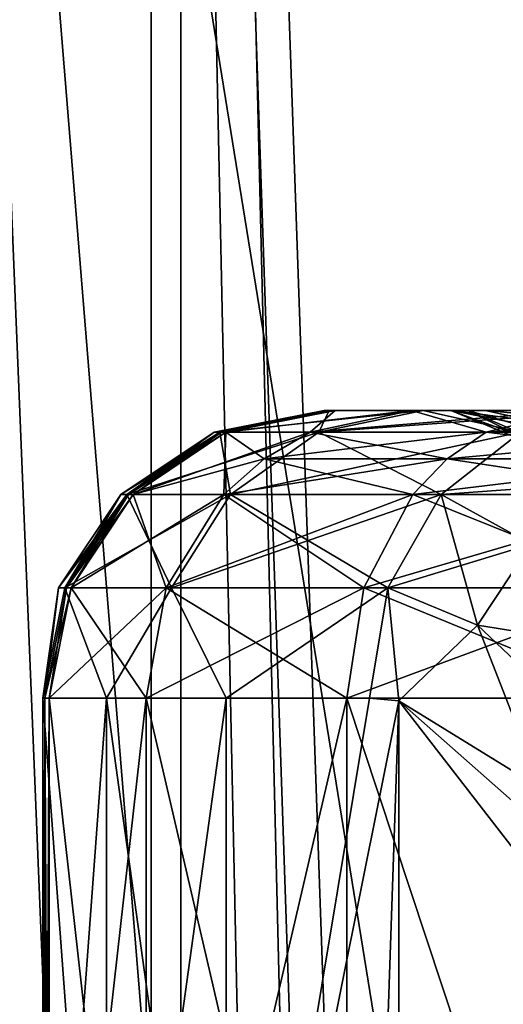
# Model space of a CAD drawing. Header units: metres. Extents: x 0 to 808, y -804 to 0.
# Tile 99 of 109: x 722 to 739, y -205 to -170. Entities that reach past the tile are written whole.
import ezdxf

# ---------------------------------------------------------------- set-up
doc = ezdxf.new("R2010")
doc.units = ezdxf.units.M

msp = doc.modelspace()

# ---------------------------------------------------------------- linework, layer by layer
at = {"layer": 'top0123422'}
for points in [[(728.968445, -184.758621, 2018.419067), (732.772949, -183.997421, 2018.005981), (728.714478, -184.758652, 2013.983398)], [(732.772949, -183.997421, 2018.005981), (732.541138, -183.997421, 2013.95874), (728.714478, -184.758652, 2013.983398)], [(728.714478, -184.758652, 2013.983398), (732.541138, -183.997421, 2013.95874), (728.910645, -184.758621, 2009.545044)], [(732.360046, -184.758621, 1993.488281), (728.910645, -184.758621, 2009.545044), (732.720276, -183.997421, 2009.907471)], [(732.541138, -183.997421, 2013.95874), (732.720276, -183.997421, 2009.907471), (728.910645, -184.758621, 2009.545044)], [(729.123108, -184.758743, 2019.848145), (732.929626, -183.997421, 2019.452271), (728.968445, -184.758621, 2018.419067)], [(728.968445, -184.758621, 2018.419067), (732.929626, -183.997421, 2019.452271), (732.772949, -183.997421, 2018.005981)], [(732.053833, -184.758438, 2031.510864), (735.576172, -183.997421, 2030.015137), (729.123108, -184.758743, 2019.848145)], [(729.123108, -184.758743, 2019.848145), (735.576172, -183.997421, 2030.015137), (732.929626, -183.997421, 2019.452271)], [(738.181091, -184.758621, 2041.966919), (741.183716, -183.997421, 2039.594238), (732.053833, -184.758438, 2031.510864)], [(741.183716, -183.997421, 2039.594238), (735.576172, -183.997421, 2030.015137), (732.053833, -184.758438, 2031.510864)], [(739.365356, -184.758621, 1978.613525), (732.360046, -184.758621, 1993.488281), (735.982971, -183.997421, 1994.720825)], [(735.982971, -183.997421, 1994.720825), (732.360046, -184.758621, 1993.488281), (732.720276, -183.997421, 2009.907471)], [(732.720276, -183.997421, 2009.907471), (732.541138, -183.997421, 2013.95874), (736.946106, -183.997421, 2011.807983)], [(736.946106, -183.997421, 2011.807983), (732.541138, -183.997421, 2013.95874), (737.024719, -183.997421, 2014.078613)], [(732.541138, -183.997421, 2013.95874), (732.772949, -183.997421, 2018.005981), (737.024719, -183.997421, 2014.078613)], [(735.982971, -183.997421, 1994.720825), (732.720276, -183.997421, 2009.907471), (737.535645, -183.997421, 2006.245728)], [(737.535645, -183.997421, 2006.245728), (732.720276, -183.997421, 2009.907471), (736.946106, -183.997421, 2011.807983)], [(737.024719, -183.997421, 2014.078613), (732.772949, -183.997421, 2018.005981), (737.026672, -183.997421, 2014.13562)], [(732.772949, -183.997421, 2018.005981), (732.929626, -183.997421, 2019.452271), (737.026672, -183.997421, 2014.13562)], [(737.026672, -183.997421, 2014.13562), (732.929626, -183.997421, 2019.452271), (738.155823, -183.997421, 2019.025146)], [(732.929626, -183.997421, 2019.452271), (735.576172, -183.997421, 2030.015137), (738.155823, -183.997421, 2019.025146)], [(738.155823, -183.997421, 2019.025146), (735.576172, -183.997421, 2030.015137), (740.998352, -183.997421, 2023.023438)], [(735.576172, -183.997421, 2030.015137), (741.183716, -183.997421, 2039.594238), (740.998352, -183.997421, 2023.023438)], [(742.619812, -183.997421, 1980.626709), (739.365356, -184.758621, 1978.613525), (735.982971, -183.997421, 1994.720825)], [(742.619812, -183.997421, 1980.626709), (735.982971, -183.997421, 1994.720825), (739.62561, -183.997421, 2001.088501)], [(739.62561, -183.997421, 2001.088501), (735.982971, -183.997421, 1994.720825), (737.535645, -183.997421, 2006.245728)], [(737.535645, -183.997421, 2006.245728), (736.946106, -183.997421, 2011.807983), (740.47937, -185.461929, 2011.681396)], [(740.47937, -185.461929, 2011.681396), (736.946106, -183.997421, 2011.807983), (738.987366, -184.399338, 2014.03125)], [(736.946106, -183.997421, 2011.807983), (737.024719, -183.997421, 2014.078613), (738.987366, -184.399338, 2014.03125)], [(737.024719, -183.997421, 2014.078613), (737.026672, -183.997421, 2014.13562), (738.987366, -184.399338, 2014.03125)], [(737.026672, -183.997421, 2014.13562), (739.870911, -184.37796, 2018.174316), (738.987366, -184.399338, 2014.03125)], [(737.026672, -183.997421, 2014.13562), (738.155823, -183.997421, 2019.025146), (739.870911, -184.37796, 2018.174316)], [(739.62561, -183.997421, 2001.088501), (737.535645, -183.997421, 2006.245728), (740.96228, -185.461868, 2007.116455)], [(740.96228, -185.461868, 2007.116455), (737.535645, -183.997421, 2006.245728), (740.47937, -185.461929, 2011.681396)], [(738.155823, -183.997421, 2019.025146), (742.327881, -184.378021, 2021.647339), (739.870911, -184.37796, 2018.174316)], [(738.155823, -183.997421, 2019.025146), (740.998352, -183.997421, 2023.023438), (742.327881, -184.378021, 2021.647339)], [(746.896484, -184.758514, 2050.384521), (749.16449, -183.997421, 2047.302368), (738.181091, -184.758621, 2041.966919)], [(749.16449, -183.997421, 2047.302368), (741.183716, -183.997421, 2039.594238), (738.181091, -184.758621, 2041.966919)], [(725.743103, -186.926346, 2018.768433), (728.968445, -184.758621, 2018.419067), (725.470337, -186.926361, 2014.004517)], [(728.968445, -184.758621, 2018.419067), (728.714478, -184.758652, 2013.983398), (725.470337, -186.926361, 2014.004517)], [(725.470337, -186.926361, 2014.004517), (728.714478, -184.758652, 2013.983398), (725.68103, -186.926346, 2009.237793)], [(729.286621, -186.926376, 1992.449463), (725.68103, -186.926346, 2009.237793), (728.910645, -184.758621, 2009.545044)], [(728.714478, -184.758652, 2013.983398), (728.910645, -184.758621, 2009.545044), (725.68103, -186.926346, 2009.237793)], [(725.743103, -186.926346, 2018.768433), (729.123108, -184.758743, 2019.848145), (728.968445, -184.758621, 2018.419067)], [(725.897034, -186.926788, 2020.184204), (729.123108, -184.758743, 2019.848145), (725.743103, -186.926346, 2018.768433)], [(730.456055, -185.682495, 2032.171387), (732.053833, -184.758438, 2031.510864), (725.897034, -186.926788, 2020.184204)], [(725.897034, -186.926788, 2020.184204), (732.053833, -184.758438, 2031.510864), (729.123108, -184.758743, 2019.848145)], [(732.360046, -184.758621, 1993.488281), (729.286621, -186.926376, 1992.449463), (728.910645, -184.758621, 2009.545044)], [(736.606323, -186.926346, 1976.906738), (729.286621, -186.926376, 1992.449463), (732.360046, -184.758621, 1993.488281)], [(738.181091, -184.758621, 2041.966919), (732.053833, -184.758438, 2031.510864), (730.456055, -185.682495, 2032.171387)], [(736.822083, -185.682724, 2043.035522), (738.181091, -184.758621, 2041.966919), (730.456055, -185.682495, 2032.171387)], [(739.365356, -184.758621, 1978.613525), (736.606323, -186.926346, 1976.906738), (732.360046, -184.758621, 1993.488281)], [(736.606323, -186.926346, 1976.906738), (739.365356, -184.758621, 1978.613525), (739.737793, -188.642197, 1971.03418)], [(745.878662, -185.682602, 2051.782227), (746.896484, -184.758514, 2050.384521), (736.822083, -185.682724, 2043.035522)], [(746.896484, -184.758514, 2050.384521), (738.181091, -184.758621, 2041.966919), (736.822083, -185.682724, 2043.035522)], [(729.055664, -186.926132, 2032.75061), (730.456055, -185.682495, 2032.171387), (725.897034, -186.926788, 2020.184204)], [(736.822083, -185.682724, 2043.035522), (730.456055, -185.682495, 2032.171387), (729.055664, -186.926132, 2032.75061)], [(735.63092, -186.926346, 2043.97229), (736.822083, -185.682724, 2043.035522), (729.055664, -186.926132, 2032.75061)], [(744.986511, -186.926224, 2053.00708), (745.878662, -185.682602, 2051.782227), (735.63092, -186.926346, 2043.97229)], [(745.878662, -185.682602, 2051.782227), (736.822083, -185.682724, 2043.035522), (735.63092, -186.926346, 2043.97229)], [(723.588013, -190.170578, 2019.001953), (725.743103, -186.926346, 2018.768433), (723.302612, -190.170578, 2014.018677)], [(725.743103, -186.926346, 2018.768433), (725.470337, -186.926361, 2014.004517), (723.302612, -190.170578, 2014.018677)], [(723.302612, -190.170578, 2014.018677), (725.470337, -186.926361, 2014.004517), (723.52301, -190.170578, 2009.032471)], [(727.234375, -190.170609, 1991.751343), (723.52301, -190.170578, 2009.032471), (725.68103, -186.926346, 2009.237793)], [(725.470337, -186.926361, 2014.004517), (725.68103, -186.926346, 2009.237793), (723.52301, -190.170578, 2009.032471)], [(723.588013, -190.170578, 2019.001953), (725.897034, -186.926788, 2020.184204), (725.743103, -186.926346, 2018.768433)], [(723.588013, -190.170578, 2019.001953), (723.741089, -190.170532, 2020.409424), (725.897034, -186.926788, 2020.184204)], [(727.052612, -190.170441, 2033.579956), (729.055664, -186.926132, 2032.75061), (723.741089, -190.170532, 2020.409424)], [(729.055664, -186.926132, 2032.75061), (725.897034, -186.926788, 2020.184204), (723.741089, -190.170532, 2020.409424)], [(729.286621, -186.926376, 1992.449463), (727.234375, -190.170609, 1991.751343), (725.68103, -186.926346, 2009.237793)], [(735.63092, -186.926346, 2043.97229), (729.055664, -186.926132, 2032.75061), (727.052612, -190.170441, 2033.579956)], [(733.926941, -190.170578, 2045.312134), (735.63092, -186.926346, 2043.97229), (727.052612, -190.170441, 2033.579956)], [(734.762817, -190.170578, 1975.766479), (727.234375, -190.170609, 1991.751343), (729.286621, -186.926376, 1992.449463)], [(736.606323, -186.926346, 1976.906738), (734.762817, -190.170578, 1975.766479), (729.286621, -186.926376, 1992.449463)], [(743.710205, -190.170502, 2054.759277), (744.986511, -186.926224, 2053.00708), (733.926941, -190.170578, 2045.312134)], [(744.986511, -186.926224, 2053.00708), (735.63092, -186.926346, 2043.97229), (733.926941, -190.170578, 2045.312134)], [(734.762817, -190.170578, 1975.766479), (736.606323, -186.926346, 1976.906738), (737.876587, -191.465698, 1970.791382)], [(736.606323, -186.926346, 1976.906738), (739.737793, -188.642197, 1971.03418), (737.876587, -191.465698, 1970.791382)], [(737.876587, -191.465698, 1970.791382), (739.737793, -188.642197, 1971.03418), (740.928833, -194.34314, 1966.592773)], [(724.974548, -193.997421, 1996.615601), (722.765259, -193.997421, 2008.960449), (723.52301, -190.170578, 2009.032471)], [(723.52301, -190.170578, 2009.032471), (722.765259, -193.997421, 2008.960449), (723.302612, -190.170578, 2014.018677)], [(722.765259, -193.997421, 2008.960449), (722.831238, -193.997421, 2019.083984), (723.302612, -190.170578, 2014.018677)], [(722.831238, -193.997421, 2019.083984), (722.983398, -193.997421, 2020.48877), (723.588013, -190.170578, 2019.001953)], [(723.302612, -190.170578, 2014.018677), (722.831238, -193.997421, 2019.083984), (723.588013, -190.170578, 2019.001953)], [(723.741089, -190.170532, 2020.409424), (722.983398, -193.997421, 2020.48877), (727.052612, -190.170441, 2033.579956)], [(722.983398, -193.997421, 2020.48877), (726.349976, -193.997421, 2033.872803), (727.052612, -190.170441, 2033.579956)], [(722.983398, -193.997421, 2020.48877), (723.741089, -190.170532, 2020.409424), (723.588013, -190.170578, 2019.001953)], [(724.974548, -193.997421, 1996.615601), (723.52301, -190.170578, 2009.032471), (727.234375, -190.170609, 1991.751343)], [(729.140137, -193.997421, 1984.784424), (724.974548, -193.997421, 1996.615601), (727.234375, -190.170609, 1991.751343)], [(727.052612, -190.170441, 2033.579956), (726.349976, -193.997421, 2033.872803), (733.926941, -190.170578, 2045.312134)], [(726.349976, -193.997421, 2033.872803), (733.328552, -193.997421, 2045.782715), (733.926941, -190.170578, 2045.312134)], [(729.140137, -193.997421, 1984.784424), (727.234375, -190.170609, 1991.751343), (734.762817, -190.170578, 1975.766479)], [(734.115417, -193.997421, 1975.365967), (729.140137, -193.997421, 1984.784424), (734.762817, -190.170578, 1975.766479)], [(733.926941, -190.170578, 2045.312134), (733.328552, -193.997421, 2045.782715), (743.710205, -190.170502, 2054.759277)], [(733.328552, -193.997421, 2045.782715), (743.262329, -193.997421, 2055.375), (743.710205, -190.170502, 2054.759277)], [(734.115417, -193.997421, 1975.365967), (734.762817, -190.170578, 1975.766479), (735.136414, -194.09584, 1973.759888)], [(734.762817, -190.170578, 1975.766479), (737.876587, -191.465698, 1970.791382), (735.136414, -194.09584, 1973.759888)], [(735.136414, -194.09584, 1973.759888), (737.876587, -191.465698, 1970.791382), (740.092773, -197.139832, 1967.001587)], [(737.876587, -191.465698, 1970.791382), (740.928833, -194.34314, 1966.592773), (740.092773, -197.139832, 1967.001587)], [(722.765259, -193.997421, 2008.960449), (724.974548, -193.997421, 1996.615601), (722.765259, -223.997421, 2008.960449)], [(724.974548, -193.997421, 1996.615601), (724.974548, -223.997421, 1996.615601), (722.765259, -223.997421, 2008.960449)], [(722.831238, -193.997421, 2019.083984), (722.765259, -193.997421, 2008.960449), (722.831238, -223.997421, 2019.083984)], [(722.765259, -193.997421, 2008.960449), (722.765259, -223.997421, 2008.960449), (722.831238, -223.997421, 2019.083984)], [(722.983398, -223.997421, 2020.48877), (722.983398, -193.997421, 2020.48877), (722.831238, -223.997421, 2019.083984)], [(722.983398, -193.997421, 2020.48877), (722.831238, -193.997421, 2019.083984), (722.831238, -223.997421, 2019.083984)], [(722.983398, -223.997421, 2020.48877), (726.349976, -223.997421, 2033.872803), (722.983398, -193.997421, 2020.48877)], [(726.349976, -223.997421, 2033.872803), (726.349976, -193.997421, 2033.872803), (722.983398, -193.997421, 2020.48877)], [(724.974548, -193.997421, 1996.615601), (729.140137, -193.997421, 1984.784424), (724.974548, -223.997421, 1996.615601)], [(729.140137, -193.997421, 1984.784424), (729.140137, -223.997421, 1984.784424), (724.974548, -223.997421, 1996.615601)], [(726.349976, -223.997421, 2033.872803), (733.328552, -223.997421, 2045.782715), (726.349976, -193.997421, 2033.872803)], [(733.328552, -223.997421, 2045.782715), (733.328552, -193.997421, 2045.782715), (726.349976, -193.997421, 2033.872803)], [(729.140137, -193.997421, 1984.784424), (734.115417, -193.997421, 1975.365967), (729.140137, -223.997421, 1984.784424)], [(734.115417, -193.997421, 1975.365967), (735.136414, -194.09584, 1973.759888), (729.140137, -223.997421, 1984.784424)], [(733.328552, -223.997421, 2045.782715), (743.262329, -223.997421, 2055.375), (733.328552, -193.997421, 2045.782715)], [(743.262329, -223.997421, 2055.375), (743.262329, -193.997421, 2055.375), (733.328552, -193.997421, 2045.782715)], [(729.140137, -223.997421, 1984.784424), (735.136414, -194.09584, 1973.759888), (734.115417, -223.997421, 1975.365967)], [(735.136414, -194.09584, 1973.759888), (735.135376, -223.899597, 1973.761353), (734.115417, -223.997421, 1975.365967)], [(735.136414, -194.09584, 1973.759888), (742.818298, -203.997421, 1963.863281), (735.135376, -223.899597, 1973.761353)], [(740.092773, -197.139832, 1967.001587), (742.024719, -200.171371, 1964.741333), (735.136414, -194.09584, 1973.759888)], [(742.024719, -200.171371, 1964.741333), (742.818298, -203.997421, 1963.863281), (735.136414, -194.09584, 1973.759888)], [(742.818298, -203.997421, 1963.863281), (742.818298, -213.997421, 1963.863281), (735.135376, -223.899597, 1973.761353)]]:
    msp.add_3dface(points, dxfattribs=at)
at = {"layer": 'top0123423'}
for points in [[(728.910645, -184.758621, 219.171005), (732.720276, -183.997421, 218.808594), (728.714478, -184.758652, 214.732635)], [(728.714478, -184.758652, 214.732635), (732.720276, -183.997421, 218.808594), (732.541138, -183.997421, 214.75737)], [(728.968445, -184.758621, 210.297058), (728.714478, -184.758652, 214.732635), (732.541138, -183.997421, 214.75737)], [(732.360046, -184.758621, 235.227783), (735.982971, -183.997421, 233.99527), (728.910645, -184.758621, 219.171005)], [(735.982971, -183.997421, 233.99527), (732.720276, -183.997421, 218.808594), (728.910645, -184.758621, 219.171005)], [(728.968445, -184.758621, 210.297058), (732.929626, -183.997421, 209.263824), (729.123108, -184.758743, 208.86795)], [(728.968445, -184.758621, 210.297058), (732.772949, -183.997421, 210.710052), (732.929626, -183.997421, 209.263824)], [(732.772949, -183.997421, 210.710052), (728.968445, -184.758621, 210.297058), (732.541138, -183.997421, 214.75737)], [(729.123108, -184.758743, 208.86795), (732.929626, -183.997421, 209.263824), (732.053833, -184.758438, 197.205261)], [(732.053833, -184.758438, 197.205261), (732.929626, -183.997421, 209.263824), (735.576172, -183.997421, 198.700897)], [(732.053833, -184.758438, 197.205261), (735.576172, -183.997421, 198.700897), (738.181091, -184.758621, 186.749191)], [(739.365356, -184.758621, 250.102585), (742.619812, -183.997421, 248.089371), (732.360046, -184.758621, 235.227783)], [(742.619812, -183.997421, 248.089371), (735.982971, -183.997421, 233.99527), (732.360046, -184.758621, 235.227783)], [(732.772949, -183.997421, 210.710052), (732.541138, -183.997421, 214.75737), (737.024719, -183.997421, 214.637482)], [(737.024719, -183.997421, 214.637482), (732.541138, -183.997421, 214.75737), (736.946106, -183.997421, 216.908081)], [(732.541138, -183.997421, 214.75737), (732.720276, -183.997421, 218.808594), (736.946106, -183.997421, 216.908081)], [(736.946106, -183.997421, 216.908081), (732.720276, -183.997421, 218.808594), (737.535645, -183.997421, 222.470276)], [(732.720276, -183.997421, 218.808594), (735.982971, -183.997421, 233.99527), (737.535645, -183.997421, 222.470276)], [(732.929626, -183.997421, 209.263824), (732.772949, -183.997421, 210.710052), (737.026672, -183.997421, 214.580414)], [(737.026672, -183.997421, 214.580414), (732.772949, -183.997421, 210.710052), (737.024719, -183.997421, 214.637482)], [(735.576172, -183.997421, 198.700897), (732.929626, -183.997421, 209.263824), (738.155823, -183.997421, 209.690964)], [(738.155823, -183.997421, 209.690964), (732.929626, -183.997421, 209.263824), (737.026672, -183.997421, 214.580414)], [(735.576172, -183.997421, 198.700897), (741.183716, -183.997421, 189.121796), (738.181091, -184.758621, 186.749191)], [(741.183716, -183.997421, 189.121796), (735.576172, -183.997421, 198.700897), (740.998352, -183.997421, 205.692657)], [(740.998352, -183.997421, 205.692657), (735.576172, -183.997421, 198.700897), (738.155823, -183.997421, 209.690964)], [(737.535645, -183.997421, 222.470276), (735.982971, -183.997421, 233.99527), (739.62561, -183.997421, 227.627518)], [(735.982971, -183.997421, 233.99527), (742.619812, -183.997421, 248.089371), (739.62561, -183.997421, 227.627518)], [(737.535645, -183.997421, 222.470276), (740.96228, -185.461868, 221.599625), (736.946106, -183.997421, 216.908081)], [(740.96228, -185.461868, 221.599625), (740.47937, -185.461929, 217.034668), (736.946106, -183.997421, 216.908081)], [(737.024719, -183.997421, 214.637482), (736.946106, -183.997421, 216.908081), (738.987366, -184.399338, 214.684799)], [(736.946106, -183.997421, 216.908081), (740.47937, -185.461929, 217.034668), (738.987366, -184.399338, 214.684799)], [(737.024719, -183.997421, 214.637482), (738.987366, -184.399338, 214.684799), (737.026672, -183.997421, 214.580414)], [(739.870911, -184.37796, 210.541809), (738.155823, -183.997421, 209.690964), (737.026672, -183.997421, 214.580414)], [(738.987366, -184.399338, 214.684799), (739.870911, -184.37796, 210.541809), (737.026672, -183.997421, 214.580414)], [(739.62561, -183.997421, 227.627518), (742.687317, -185.461884, 225.859451), (737.535645, -183.997421, 222.470276)], [(742.687317, -185.461884, 225.859451), (740.96228, -185.461868, 221.599625), (737.535645, -183.997421, 222.470276)], [(740.998352, -183.997421, 205.692657), (738.155823, -183.997421, 209.690964), (739.870911, -184.37796, 210.541809)], [(738.181091, -184.758621, 186.749191), (741.183716, -183.997421, 189.121796), (746.896484, -184.758514, 178.331528)], [(725.68103, -186.926346, 219.478256), (728.910645, -184.758621, 219.171005), (725.470337, -186.926361, 214.711487)], [(725.470337, -186.926361, 214.711487), (728.910645, -184.758621, 219.171005), (728.714478, -184.758652, 214.732635)], [(725.743103, -186.926346, 209.947601), (725.470337, -186.926361, 214.711487), (728.714478, -184.758652, 214.732635)], [(728.910645, -184.758621, 219.171005), (725.68103, -186.926346, 219.478256), (732.360046, -184.758621, 235.227783)], [(725.68103, -186.926346, 219.478256), (729.286621, -186.926376, 236.266647), (732.360046, -184.758621, 235.227783)], [(725.743103, -186.926346, 209.947601), (728.968445, -184.758621, 210.297058), (725.897034, -186.926788, 208.531845)], [(728.968445, -184.758621, 210.297058), (725.743103, -186.926346, 209.947601), (728.714478, -184.758652, 214.732635)], [(725.897034, -186.926788, 208.531845), (728.968445, -184.758621, 210.297058), (729.123108, -184.758743, 208.86795)], [(725.897034, -186.926788, 208.531845), (729.123108, -184.758743, 208.86795), (729.055664, -186.926132, 195.965439)], [(729.123108, -184.758743, 208.86795), (730.456055, -185.682495, 196.544662), (729.055664, -186.926132, 195.965439)], [(730.456055, -185.682495, 196.544662), (729.123108, -184.758743, 208.86795), (732.053833, -184.758438, 197.205261)], [(732.360046, -184.758621, 235.227783), (729.286621, -186.926376, 236.266647), (739.365356, -184.758621, 250.102585)], [(729.286621, -186.926376, 236.266647), (736.606323, -186.926346, 251.80928), (739.365356, -184.758621, 250.102585)], [(736.822083, -185.682724, 185.680527), (730.456055, -185.682495, 196.544662), (732.053833, -184.758438, 197.205261)], [(738.181091, -184.758621, 186.749191), (736.822083, -185.682724, 185.680527), (732.053833, -184.758438, 197.205261)], [(742.202332, -186.509995, 256.746674), (739.365356, -184.758621, 250.102585), (736.606323, -186.926346, 251.80928)], [(745.878662, -185.682602, 176.933914), (736.822083, -185.682724, 185.680527), (738.181091, -184.758621, 186.749191)], [(746.896484, -184.758514, 178.331528), (745.878662, -185.682602, 176.933914), (738.181091, -184.758621, 186.749191)], [(729.055664, -186.926132, 195.965439), (730.456055, -185.682495, 196.544662), (735.63092, -186.926346, 184.743835)], [(730.456055, -185.682495, 196.544662), (736.822083, -185.682724, 185.680527), (735.63092, -186.926346, 184.743835)], [(735.63092, -186.926346, 184.743835), (736.822083, -185.682724, 185.680527), (744.986511, -186.926224, 175.708923)], [(736.822083, -185.682724, 185.680527), (745.878662, -185.682602, 176.933914), (744.986511, -186.926224, 175.708923)], [(742.202332, -186.509995, 256.746674), (736.606323, -186.926346, 251.80928), (739.737793, -188.642197, 257.681885)], [(723.302612, -190.170578, 214.697403), (723.52301, -190.170578, 219.683548), (725.68103, -186.926346, 219.478256)], [(723.302612, -190.170578, 214.697403), (725.68103, -186.926346, 219.478256), (725.470337, -186.926361, 214.711487)], [(723.588013, -190.170578, 209.714096), (723.302612, -190.170578, 214.697403), (725.470337, -186.926361, 214.711487)], [(725.68103, -186.926346, 219.478256), (723.52301, -190.170578, 219.683548), (729.286621, -186.926376, 236.266647)], [(723.52301, -190.170578, 219.683548), (727.234375, -190.170609, 236.964691), (729.286621, -186.926376, 236.266647)], [(723.741089, -190.170532, 208.306625), (723.588013, -190.170578, 209.714096), (725.743103, -186.926346, 209.947601)], [(725.743103, -186.926346, 209.947601), (723.588013, -190.170578, 209.714096), (725.470337, -186.926361, 214.711487)], [(723.741089, -190.170532, 208.306625), (725.743103, -186.926346, 209.947601), (725.897034, -186.926788, 208.531845)], [(723.741089, -190.170532, 208.306625), (725.897034, -186.926788, 208.531845), (727.052612, -190.170441, 195.136139)], [(725.897034, -186.926788, 208.531845), (729.055664, -186.926132, 195.965439), (727.052612, -190.170441, 195.136139)], [(727.052612, -190.170441, 195.136139), (729.055664, -186.926132, 195.965439), (733.926941, -190.170578, 183.403885)], [(729.286621, -186.926376, 236.266647), (727.234375, -190.170609, 236.964691), (736.606323, -186.926346, 251.80928)], [(727.234375, -190.170609, 236.964691), (734.762817, -190.170578, 252.949646), (736.606323, -186.926346, 251.80928)], [(729.055664, -186.926132, 195.965439), (735.63092, -186.926346, 184.743835), (733.926941, -190.170578, 183.403885)], [(733.926941, -190.170578, 183.403885), (735.63092, -186.926346, 184.743835), (743.710205, -190.170502, 173.95668)], [(739.737793, -188.642197, 257.681885), (736.606323, -186.926346, 251.80928), (734.762817, -190.170578, 252.949646)], [(735.63092, -186.926346, 184.743835), (744.986511, -186.926224, 175.708923), (743.710205, -190.170502, 173.95668)], [(734.762817, -190.170578, 252.949646), (737.876587, -191.465698, 257.924713), (739.737793, -188.642197, 257.681885)], [(737.876587, -191.465698, 257.924713), (742.773682, -192.247726, 262.557343), (739.737793, -188.642197, 257.681885)], [(722.765259, -193.997421, 219.75563), (724.974548, -193.997421, 232.100449), (723.52301, -190.170578, 219.683548)], [(722.831238, -193.997421, 209.632095), (722.765259, -193.997421, 219.75563), (723.302612, -190.170578, 214.697403)], [(722.765259, -193.997421, 219.75563), (723.52301, -190.170578, 219.683548), (723.302612, -190.170578, 214.697403)], [(722.983398, -193.997421, 208.22731), (722.831238, -193.997421, 209.632095), (723.741089, -190.170532, 208.306625)], [(722.831238, -193.997421, 209.632095), (723.588013, -190.170578, 209.714096), (723.741089, -190.170532, 208.306625)], [(723.588013, -190.170578, 209.714096), (722.831238, -193.997421, 209.632095), (723.302612, -190.170578, 214.697403)], [(722.983398, -193.997421, 208.22731), (723.741089, -190.170532, 208.306625), (726.349976, -193.997421, 194.843246)], [(724.974548, -193.997421, 232.100449), (727.234375, -190.170609, 236.964691), (723.52301, -190.170578, 219.683548)], [(723.741089, -190.170532, 208.306625), (727.052612, -190.170441, 195.136139), (726.349976, -193.997421, 194.843246)], [(724.974548, -193.997421, 232.100449), (729.140137, -193.997421, 243.931625), (727.234375, -190.170609, 236.964691)], [(726.349976, -193.997421, 194.843246), (727.052612, -190.170441, 195.136139), (733.328552, -193.997421, 182.93335)], [(727.052612, -190.170441, 195.136139), (733.926941, -190.170578, 183.403885), (733.328552, -193.997421, 182.93335)], [(729.140137, -193.997421, 243.931625), (734.762817, -190.170578, 252.949646), (727.234375, -190.170609, 236.964691)], [(729.140137, -193.997421, 243.931625), (734.115417, -193.997421, 253.350082), (734.762817, -190.170578, 252.949646)], [(733.328552, -193.997421, 182.93335), (733.926941, -190.170578, 183.403885), (743.262329, -193.997421, 173.341125)], [(733.926941, -190.170578, 183.403885), (743.710205, -190.170502, 173.95668), (743.262329, -193.997421, 173.341125)], [(734.115417, -193.997421, 253.350082), (735.136414, -194.09584, 254.956177), (734.762817, -190.170578, 252.949646)], [(735.136414, -194.09584, 254.956177), (737.876587, -191.465698, 257.924713), (734.762817, -190.170578, 252.949646)], [(735.136414, -194.09584, 254.956177), (740.092773, -197.139832, 261.714447), (737.876587, -191.465698, 257.924713)], [(740.092773, -197.139832, 261.714447), (740.928833, -194.34314, 262.12326), (737.876587, -191.465698, 257.924713)], [(737.876587, -191.465698, 257.924713), (740.928833, -194.34314, 262.12326), (742.773682, -192.247726, 262.557343)], [(722.765259, -223.997421, 219.75563), (724.974548, -223.997421, 232.100449), (722.765259, -193.997421, 219.75563)], [(724.974548, -223.997421, 232.100449), (724.974548, -193.997421, 232.100449), (722.765259, -193.997421, 219.75563)], [(722.831238, -223.997421, 209.632095), (722.765259, -223.997421, 219.75563), (722.831238, -193.997421, 209.632095)], [(722.765259, -223.997421, 219.75563), (722.765259, -193.997421, 219.75563), (722.831238, -193.997421, 209.632095)], [(722.831238, -223.997421, 209.632095), (722.831238, -193.997421, 209.632095), (722.983398, -223.997421, 208.22731)], [(722.831238, -193.997421, 209.632095), (722.983398, -193.997421, 208.22731), (722.983398, -223.997421, 208.22731)], [(722.983398, -193.997421, 208.22731), (726.349976, -193.997421, 194.843246), (722.983398, -223.997421, 208.22731)], [(726.349976, -193.997421, 194.843246), (726.349976, -223.997421, 194.843246), (722.983398, -223.997421, 208.22731)], [(724.974548, -223.997421, 232.100449), (729.140137, -223.997421, 243.931625), (724.974548, -193.997421, 232.100449)], [(729.140137, -223.997421, 243.931625), (729.140137, -193.997421, 243.931625), (724.974548, -193.997421, 232.100449)], [(726.349976, -193.997421, 194.843246), (733.328552, -193.997421, 182.93335), (726.349976, -223.997421, 194.843246)], [(733.328552, -193.997421, 182.93335), (733.328552, -223.997421, 182.93335), (726.349976, -223.997421, 194.843246)], [(735.136414, -194.09584, 254.956177), (734.115417, -193.997421, 253.350082), (729.140137, -223.997421, 243.931625)], [(729.140137, -223.997421, 243.931625), (734.115417, -193.997421, 253.350082), (729.140137, -193.997421, 243.931625)], [(733.328552, -193.997421, 182.93335), (743.262329, -193.997421, 173.341125), (733.328552, -223.997421, 182.93335)], [(743.262329, -193.997421, 173.341125), (743.262329, -223.997421, 173.341125), (733.328552, -223.997421, 182.93335)], [(734.115417, -223.997421, 253.350082), (735.136414, -194.09584, 254.956177), (729.140137, -223.997421, 243.931625)], [(734.115417, -223.997421, 253.350082), (735.135376, -223.899597, 254.954727), (735.136414, -194.09584, 254.956177)], [(735.135376, -223.899597, 254.954727), (742.818298, -203.997421, 264.852753), (735.136414, -194.09584, 254.956177)], [(735.136414, -194.09584, 254.956177), (742.818298, -203.997421, 264.852753), (742.024719, -200.171371, 263.97467)], [(742.024719, -200.171371, 263.97467), (740.092773, -197.139832, 261.714447), (735.136414, -194.09584, 254.956177)], [(735.135376, -223.899597, 254.954727), (742.818298, -213.997421, 264.852753), (742.818298, -203.997421, 264.852753)]]:
    msp.add_3dface(points, dxfattribs=at)
at = {"layer": 'top0123458'}
for points in [[(751.527832, -59.346291, 163.059708), (719.43042, -122.238869, 107.465355), (735.750671, -322.483398, 135.73291)], [(751.527832, -322.483398, 163.059708), (751.527832, -59.346291, 163.059708), (735.750671, -322.483398, 135.73291)], [(753.259888, -61.043209, 160.059708), (753.259888, -322.483398, 160.059708), (721.144897, -123.970207, 104.434975)], [(735.750671, -322.483398, 135.73291), (719.43042, -122.238869, 107.465355), (727.591248, -322.483398, 121.600327)], [(719.43042, -122.238869, 107.465355), (719.43042, -322.483398, 107.465355), (727.591248, -322.483398, 121.600327)], [(753.259888, -322.483398, 160.059708), (721.144897, -322.483398, 104.434975), (721.144897, -123.970207, 104.434975)]]:
    msp.add_3dface(points, dxfattribs=at)
at = {"layer": 'top0123459'}
for points in [[(744.18219, -54.775105, 2076.154541), (727.559265, -62.761986, 2097.011963), (751.684326, -752.318298, 2065.280029)], [(741.070984, -57.672882, 2075.415527), (750.016052, -750.016296, 2062.424072), (726.523193, -64.483292, 2093.723389)], [(727.559265, -62.761986, 2097.011963), (713.466736, -71.481461, 2112.022461), (727.559265, -741.27063, 2097.011963)], [(751.684326, -752.318298, 2065.280029), (727.559265, -62.761986, 2097.011963), (744.18219, -749.257507, 2076.154541)], [(727.559265, -62.761986, 2097.011963), (727.559265, -741.27063, 2097.011963), (744.18219, -749.257507, 2076.154541)], [(726.523193, -739.549377, 2093.723389), (710.107361, -74.514999, 2111.224854), (726.523193, -64.483292, 2093.723389)], [(750.016052, -750.016296, 2062.424072), (741.070984, -746.359741, 2075.415527), (726.523193, -64.483292, 2093.723389)], [(726.523193, -64.483292, 2093.723389), (741.070984, -746.359741, 2075.415527), (726.523193, -739.549377, 2093.723389)], [(713.466736, -71.481461, 2112.022461), (698.934326, -82.023643, 2125.519043), (727.559265, -741.27063, 2097.011963)], [(691.558655, -88.324097, 2127.947998), (710.107361, -74.514999, 2111.224854), (726.523193, -739.549377, 2093.723389)], [(727.559265, -741.27063, 2097.011963), (698.934326, -82.023643, 2125.519043), (713.466736, -732.551208, 2112.022461)], [(710.107361, -729.517639, 2111.224854), (691.558655, -88.324097, 2127.947998), (726.523193, -739.549377, 2093.723389)]]:
    msp.add_3dface(points, dxfattribs=at)

doc.saveas('drawing.dxf')
